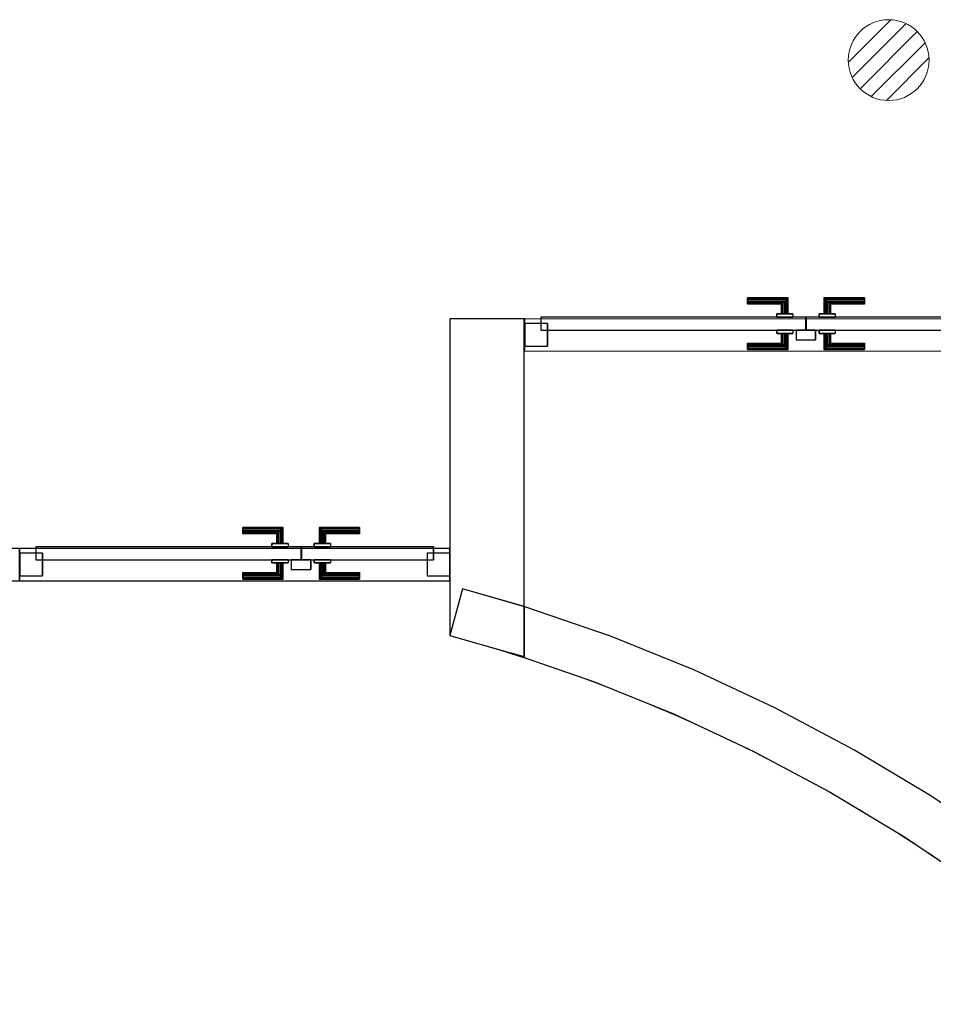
# Model space of a CAD drawing. Header units: metres. Extents: x 397.7 to 427.5, y 12.7 to 28.4.
# Tile 29 of 144: x 406.2 to 409, y 22.1 to 25.2. Entities that reach past the tile are written whole.
import ezdxf

# ---------------------------------------------------------------- set-up
doc = ezdxf.new("R2010")
doc.units = ezdxf.units.M
doc.layers.add('01_CARPINTERIA', color=5, linetype='Continuous', lineweight=25, true_color=0x0000ff)
for name, color, linetype, lineweight in [('A-DETL-GENF-OTLN', 7, 'Continuous', 18), ('A-GENM-____-OTLN', 7, 'Continuous', 18), ('A-WALL-____-MCUT', 7, 'Continuous', 25), ('A-WALL-____-OTLN', 7, 'Continuous', 25)]:
    doc.layers.add(name, color=color, linetype=linetype, lineweight=lineweight)

# ---------------------------------------------------------------- blocks, each defined once
blk = doc.blocks.new('Family - Evans P3-156231-06_TEL_P3')
at = {"layer": 'A-WALL-____-MCUT', "color": 253, "true_color": 0xaaaaaa}
for p, q in [((1.5879, 5.0476), (1.5879, 4.8916)), ((1.5935, 5.046), (1.5879, 5.0476)), ((1.8554, 4.9557), (1.5935, 5.046)), ((2.1122, 4.8518), (1.8554, 4.9557)), ((1.5879, 4.8916), (1.5483, 4.9029)), ((1.5483, 4.9029), (1.8028, 4.8152)), ((2.3632, 4.7346), (2.1122, 4.8518)), ((1.8028, 4.8152), (2.0523, 4.7143)), ((2.6078, 4.6045), (2.3632, 4.7346)), ((2.0523, 4.7143), (2.2962, 4.6004)), ((2.2962, 4.6004), (2.5338, 4.4739)), ((2.8452, 4.4617), (2.6078, 4.6045)), ((2.5338, 4.4739), (2.7645, 4.3352)), ((3.0748, 4.3067), (2.8452, 4.4617)), ((2.7645, 4.3352), (2.9876, 4.1845)), ((3.296, 4.1398), (3.0748, 4.3067)), ((2.9876, 4.1845), (3.2025, 4.0224)), ((3.3279, 4.113), (3.296, 4.1398)), ((3.3279, 3.9171), (3.3279, 4.113)), ((3.2025, 4.0224), (3.3279, 3.9171))]:
    blk.add_line(p, q, dxfattribs=at)
at = {"layer": 'A-WALL-____-OTLN', "color": 253, "true_color": 0xaaaaaa}
for p, q in [((1.3976, 5.1023), (1.358, 4.9576)), ((1.3976, 5.1023), (1.358, 4.9576)), ((1.5935, 5.046), (1.3976, 5.1023)), ((1.5879, 5.0476), (1.3976, 5.1023)), ((1.5879, 5.0476), (1.5879, 4.8916)), ((1.8554, 4.9557), (1.5935, 5.046)), ((1.358, 4.9576), (1.5483, 4.9029)), ((1.358, 4.9576), (1.5483, 4.9029)), ((2.1122, 4.8518), (1.8554, 4.9557)), ((1.5879, 4.8916), (1.5483, 4.9029)), ((1.5483, 4.9029), (1.8028, 4.8152)), ((2.3632, 4.7346), (2.1122, 4.8518)), ((1.8028, 4.8152), (2.0523, 4.7143)), ((2.6078, 4.6045), (2.3632, 4.7346)), ((2.0523, 4.7143), (2.2962, 4.6004)), ((2.2962, 4.6004), (2.5338, 4.4739)), ((2.8452, 4.4617), (2.6078, 4.6045)), ((2.5338, 4.4739), (2.7645, 4.3352)), ((3.0748, 4.3067), (2.8452, 4.4617)), ((2.7645, 4.3352), (2.9876, 4.1845)), ((3.296, 4.1398), (3.0748, 4.3067)), ((2.9876, 4.1845), (3.2025, 4.0224)), ((3.3279, 4.113), (3.296, 4.1398)), ((3.3279, 3.9171), (3.3279, 4.113)), ((3.2025, 4.0224), (3.3279, 3.9171))]:
    blk.add_line(p, q, dxfattribs=at)
at = {"layer": 'A-WALL-____-OTLN', "color": 253, "lineweight": 18, "true_color": 0xaaaaaa}
blk.add_arc((0, 0), 5.1398, 47.9624, 74.6812, dxfattribs=at)
blk = doc.blocks.new('Family - Evans P3-156341-06_TEL_P3')
at = {"layer": 'A-WALL-____-MCUT', "color": 253, "true_color": 0xaaaaaa}
for p, q in [((0.68, 0.1), (0.68, 0)), ((0.9485, 0.1), (0.68, 0.1)), ((0.9485, 0), (0.9485, 0.1)), ((2.69, 0.1), (2.6883, 0.1)), ((2.6883, 0.1), (2.6883, 0)), ((2.69, 0), (2.69, 0.1)), ((0.68, 0), (0.9485, 0)), ((2.6883, 0), (2.69, 0))]:
    blk.add_line(p, q, dxfattribs=at)
at = {"layer": 'A-WALL-____-OTLN', "color": 253, "true_color": 0xaaaaaa}
for p, q in [((0.68, 0.1), (0.68, 0)), ((0.9485, 0.1), (0.68, 0.1)), ((0.9485, 0), (0.9485, 0.1)), ((2.69, 0.1), (2.6883, 0.1)), ((2.6883, 0.1), (2.6883, 0)), ((2.69, 0.1), (2.69, 0)), ((0.68, 0), (0.9485, 0)), ((2.6883, 0), (2.69, 0))]:
    blk.add_line(p, q, dxfattribs=at)
at = {"layer": 'A-WALL-____-OTLN', "color": 253, "lineweight": 18, "true_color": 0xaaaaaa}
blk.add_line((0, 0), (2.82, 0), dxfattribs=at)
blk = doc.blocks.new('Family - Vano porta P3-156343-06_TEL_P3')
at = {"layer": 'A-GENM-____-OTLN', "color": 253, "true_color": 0xaaaaaa}
for p, q in [((407.7387, 24.2295), (407.7387, 24.1295)), ((409.4785, 24.2295), (407.7387, 24.2295)), ((407.7387, 24.2295), (407.7387, 24.1295)), ((407.7387, 24.2295), (409.4785, 24.2295)), ((409.4785, 24.1295), (409.4785, 24.2295)), ((409.4785, 24.2295), (409.4785, 24.1295)), ((407.7387, 24.1295), (409.4785, 24.1295)), ((409.4785, 24.1295), (407.7387, 24.1295))]:
    blk.add_line(p, q, dxfattribs=at)
blk = doc.blocks.new('Family - Evans P3-156390-06_TEL_P3')
at = {"layer": 'A-WALL-____-MCUT', "color": 253, "true_color": 0xaaaaaa}
for p, q in [((0.0661, 0.23), (0, 0)), ((1.0457, 0.23), (0.0661, 0.23)), ((1.0457, 0), (1.0457, 0.23)), ((0, 0), (1.0457, 0))]:
    blk.add_line(p, q, dxfattribs=at)
at = {"layer": 'A-WALL-____-OTLN', "color": 253, "true_color": 0xaaaaaa}
for p, q in [((0.0661, 0.23), (0, 0)), ((1.0457, 0.23), (0.0661, 0.23)), ((1.0457, 0), (1.0457, 0.23)), ((0, 0), (1.0457, 0))]:
    blk.add_line(p, q, dxfattribs=at)
at = {"layer": 'A-WALL-____-OTLN', "color": 253, "lineweight": 18, "true_color": 0xaaaaaa}
blk.add_line((0, 0), (1.0457, 0), dxfattribs=at)
blk = doc.blocks.new('Family - LONDR55-XX_ZZ-ARQ-CAA-M3D-Londres55-156428-06_TEL_P3')
at = {"layer": '01_CARPINTERIA', "color": 161, "true_color": 0xaaaaff}
for p, q in [((0.69, 0.1487), (0.69, 0.15)), ((0.69, 0.15), (0.69, 0.1487)), ((0.815, 0.15), (0.69, 0.15)), ((0.69, 0.145), (0.69, 0.1487)), ((0.69, 0.1487), (0.69, 0.145)), ((0.8137, 0.1487), (0.69, 0.1487)), ((0.8137, 0.1487), (0.69, 0.1487)), ((0.69, 0.14), (0.69, 0.145)), ((0.69, 0.145), (0.69, 0.14)), ((0.81, 0.145), (0.69, 0.145)), ((0.81, 0.145), (0.69, 0.145)), ((0.69, 0.135), (0.69, 0.14)), ((0.69, 0.14), (0.69, 0.135)), ((0.69, 0.14), (0.805, 0.14)), ((0.805, 0.14), (0.69, 0.14)), ((0.69, 0.135), (0.69, 0.1313)), ((0.69, 0.1313), (0.69, 0.135)), ((0.8, 0.135), (0.69, 0.135)), ((0.8, 0.135), (0.69, 0.135)), ((0.69, 0.1313), (0.69, 0.13)), ((0.69, 0.13), (0.69, 0.1313)), ((0.7963, 0.1313), (0.69, 0.1313)), ((0.7963, 0.1313), (0.69, 0.1313)), ((0.795, 0.13), (0.69, 0.13)), ((0.795, 0.13), (0.7963, 0.1313)), ((0.7963, 0.1313), (0.795, 0.13)), ((0.795, 0.1), (0.795, 0.13)), ((0.7963, 0.1313), (0.8, 0.135)), ((0.8, 0.135), (0.7963, 0.1313)), ((0.7963, 0.1), (0.7963, 0.1313)), ((0.7963, 0.1), (0.7963, 0.1313)), ((0.8, 0.135), (0.805, 0.14)), ((0.805, 0.14), (0.8, 0.135)), ((0.8, 0.1), (0.8, 0.135)), ((0.8, 0.1), (0.8, 0.135)), ((0.81, 0.145), (0.805, 0.14)), ((0.805, 0.14), (0.81, 0.145)), ((0.805, 0.14), (0.805, 0.1)), ((0.805, 0.1), (0.805, 0.14)), ((0.8137, 0.1487), (0.81, 0.145)), ((0.81, 0.145), (0.8137, 0.1487)), ((0.81, 0.1), (0.81, 0.145)), ((0.81, 0.1), (0.81, 0.145)), ((0.815, 0.15), (0.8137, 0.1487)), ((0.8137, 0.1487), (0.815, 0.15)), ((0.8137, 0.1), (0.8137, 0.1487)), ((0.8137, 0.1), (0.8137, 0.1487)), ((0.815, 0.1), (0.815, 0.15)), ((0.9273, 0.1487), (0.926, 0.15)), ((0.926, 0.15), (0.926, 0.1)), ((0.926, 0.15), (0.9273, 0.1487)), ((1.051, 0.15), (0.926, 0.15)), ((0.931, 0.145), (0.9273, 0.1487)), ((0.9273, 0.1487), (0.9273, 0.1)), ((0.9273, 0.1487), (0.9273, 0.1)), ((0.9273, 0.1487), (0.931, 0.145)), ((1.051, 0.1487), (0.9273, 0.1487)), ((1.051, 0.1487), (0.9273, 0.1487)), ((0.936, 0.14), (0.931, 0.145)), ((0.931, 0.145), (0.931, 0.1)), ((0.931, 0.145), (0.931, 0.1)), ((0.931, 0.145), (0.936, 0.14)), ((1.051, 0.145), (0.931, 0.145)), ((1.051, 0.145), (0.931, 0.145)), ((0.936, 0.1), (0.936, 0.14)), ((0.936, 0.14), (0.936, 0.1)), ((0.936, 0.14), (0.941, 0.135)), ((0.941, 0.135), (0.936, 0.14)), ((0.936, 0.14), (1.051, 0.14)), ((1.051, 0.14), (0.936, 0.14)), ((0.941, 0.135), (0.941, 0.1)), ((0.941, 0.135), (0.9447, 0.1313)), ((0.9447, 0.1313), (0.941, 0.135)), ((0.941, 0.135), (0.941, 0.1)), ((1.051, 0.135), (0.941, 0.135)), ((1.051, 0.135), (0.941, 0.135)), ((0.9447, 0.1313), (0.9447, 0.1)), ((0.9447, 0.1313), (0.946, 0.13)), ((0.946, 0.13), (0.9447, 0.1313)), ((0.9447, 0.1313), (0.9447, 0.1)), ((1.051, 0.1313), (0.9447, 0.1313)), ((1.051, 0.1313), (0.9447, 0.1313)), ((0.946, 0.13), (0.946, 0.1)), ((1.051, 0.13), (0.946, 0.13)), ((1.051, 0.1487), (1.051, 0.15)), ((1.051, 0.15), (1.051, 0.1487)), ((1.051, 0.145), (1.051, 0.1487)), ((1.051, 0.1487), (1.051, 0.145)), ((1.051, 0.145), (1.051, 0.14)), ((1.051, 0.14), (1.051, 0.145)), ((1.051, 0.14), (1.051, 0.135)), ((1.051, 0.135), (1.051, 0.14)), ((1.051, 0.135), (1.051, 0.1313)), ((1.051, 0.1313), (1.051, 0.135)), ((1.051, 0.1313), (1.051, 0.13)), ((1.051, 0.13), (1.051, 0.1313)), ((0.83, 0.1), (0.78, 0.1)), ((0.78, 0.1), (0.83, 0.1)), ((0.78, 0.1), (0.78, 0.09)), ((0.78, 0.09), (0.78, 0.1)), ((0.7963, 0.1), (0.795, 0.1)), ((0.795, 0.1), (0.7963, 0.1)), ((0.8, 0.1), (0.7963, 0.1)), ((0.7963, 0.1), (0.8, 0.1)), ((0.805, 0.1), (0.8, 0.1)), ((0.8, 0.1), (0.805, 0.1)), ((0.81, 0.1), (0.805, 0.1)), ((0.805, 0.1), (0.81, 0.1)), ((0.81, 0.1), (0.8137, 0.1)), ((0.8137, 0.1), (0.81, 0.1)), ((0.8137, 0.1), (0.815, 0.1)), ((0.815, 0.1), (0.8137, 0.1)), ((0.83, 0.1), (0.83, 0.09)), ((0.83, 0.1), (0.83, 0.09)), ((0.961, 0.1), (0.911, 0.1)), ((0.911, 0.1), (0.961, 0.1)), ((0.911, 0.1), (0.911, 0.09)), ((0.911, 0.09), (0.911, 0.1)), ((0.9273, 0.1), (0.926, 0.1)), ((0.926, 0.1), (0.9273, 0.1)), ((0.931, 0.1), (0.9273, 0.1)), ((0.9273, 0.1), (0.931, 0.1)), ((0.936, 0.1), (0.931, 0.1)), ((0.931, 0.1), (0.936, 0.1)), ((0.941, 0.1), (0.936, 0.1)), ((0.936, 0.1), (0.941, 0.1)), ((0.941, 0.1), (0.9447, 0.1)), ((0.9447, 0.1), (0.941, 0.1)), ((0.9447, 0.1), (0.946, 0.1)), ((0.946, 0.1), (0.9447, 0.1)), ((0.961, 0.1), (0.961, 0.09)), ((0.961, 0.1), (0.961, 0.09)), ((0.07, 0.07), (0, 0.07)), ((0, 0.07), (0, 0)), ((0.07, 0.07), (0, 0.07)), ((0, 0.07), (0, 0)), ((0.87, 0.09), (0.05, 0.09)), ((0.05, 0.09), (0.05, 0.05)), ((0.87, 0.09), (0.05, 0.09)), ((0.05, 0.09), (0.05, 0.05)), ((0.07, 0), (0.07, 0.07)), ((0.07, 0.07), (0.07, 0)), ((0.83, 0.09), (0.78, 0.09)), ((0.78, 0.09), (0.83, 0.09)), ((0.87, 0.05), (0.87, 0.09)), ((0.87, 0.09), (0.87, 0.05)), ((1.28, 0.09), (0.871, 0.09)), ((0.871, 0.09), (0.871, 0.05)), ((1.28, 0.09), (0.871, 0.09)), ((0.871, 0.09), (0.871, 0.05)), ((0.961, 0.09), (0.911, 0.09)), ((0.911, 0.09), (0.961, 0.09)), ((1.33, 0.07), (1.26, 0.07)), ((1.26, 0.07), (1.26, 0)), ((1.33, 0.07), (1.26, 0.07)), ((1.26, 0.07), (1.26, 0)), ((1.28, 0.05), (1.28, 0.09)), ((1.28, 0.09), (1.28, 0.05)), ((1.33, 0), (1.33, 0.07)), ((1.33, 0.07), (1.33, 0)), ((0.05, 0.05), (0.87, 0.05)), ((0.05, 0.05), (0.87, 0.05)), ((0.78, 0.05), (0.83, 0.05)), ((0.83, 0.05), (0.78, 0.05)), ((0.78, 0.05), (0.78, 0.04)), ((0.78, 0.04), (0.78, 0.05)), ((0.78, 0.04), (0.83, 0.04)), ((0.83, 0.04), (0.78, 0.04)), ((0.7963, 0.04), (0.795, 0.04)), ((0.795, 0.04), (0.7963, 0.04)), ((0.795, 0.01), (0.795, 0.04)), ((0.8, 0.04), (0.7963, 0.04)), ((0.7963, 0.04), (0.8, 0.04)), ((0.7963, 0.0087), (0.7963, 0.04)), ((0.7963, 0.0087), (0.7963, 0.04)), ((0.8, 0.04), (0.805, 0.04)), ((0.805, 0.04), (0.8, 0.04)), ((0.8, 0.005), (0.8, 0.04)), ((0.8, 0.005), (0.8, 0.04)), ((0.805, 0.04), (0.81, 0.04)), ((0.81, 0.04), (0.805, 0.04)), ((0.805, 0.04), (0.805, 0)), ((0.805, 0), (0.805, 0.04)), ((0.81, 0.04), (0.8137, 0.04)), ((0.8137, 0.04), (0.81, 0.04)), ((0.81, -0.005), (0.81, 0.04)), ((0.81, -0.005), (0.81, 0.04)), ((0.8137, 0.04), (0.815, 0.04)), ((0.815, 0.04), (0.8137, 0.04)), ((0.8137, -0.0087), (0.8137, 0.04)), ((0.8137, -0.0087), (0.8137, 0.04)), ((0.815, -0.01), (0.815, 0.04)), ((0.83, 0.05), (0.83, 0.04)), ((0.83, 0.05), (0.83, 0.04)), ((0.9, 0.05), (0.84, 0.05)), ((0.84, 0.05), (0.84, 0.02)), ((0.9, 0.05), (0.84, 0.05)), ((0.84, 0.05), (0.84, 0.02)), ((0.871, 0.05), (1.28, 0.05)), ((0.871, 0.05), (1.28, 0.05)), ((0.9, 0.02), (0.9, 0.05)), ((0.9, 0.05), (0.9, 0.02)), ((0.911, 0.05), (0.961, 0.05)), ((0.961, 0.05), (0.911, 0.05)), ((0.911, 0.05), (0.911, 0.04)), ((0.911, 0.04), (0.911, 0.05)), ((0.911, 0.04), (0.961, 0.04)), ((0.961, 0.04), (0.911, 0.04)), ((0.9273, 0.04), (0.926, 0.04)), ((0.926, 0.04), (0.9273, 0.04)), ((0.926, 0.04), (0.926, -0.01)), ((0.931, 0.04), (0.9273, 0.04)), ((0.9273, 0.04), (0.931, 0.04)), ((0.9273, 0.04), (0.9273, -0.0087)), ((0.9273, 0.04), (0.9273, -0.0087)), ((0.931, 0.04), (0.936, 0.04)), ((0.936, 0.04), (0.931, 0.04)), ((0.931, 0.04), (0.931, -0.005)), ((0.931, 0.04), (0.931, -0.005)), ((0.936, 0.04), (0.941, 0.04)), ((0.941, 0.04), (0.936, 0.04)), ((0.936, 0), (0.936, 0.04)), ((0.936, 0.04), (0.936, 0)), ((0.941, 0.04), (0.9447, 0.04)), ((0.9447, 0.04), (0.941, 0.04)), ((0.941, 0.04), (0.941, 0.005)), ((0.941, 0.04), (0.941, 0.005)), ((0.9447, 0.04), (0.946, 0.04)), ((0.946, 0.04), (0.9447, 0.04)), ((0.9447, 0.04), (0.9447, 0.0087)), ((0.9447, 0.04), (0.9447, 0.0087)), ((0.946, 0.04), (0.946, 0.01)), ((0.961, 0.05), (0.961, 0.04)), ((0.961, 0.05), (0.961, 0.04)), ((0, 0), (0.07, 0)), ((0, 0), (0.07, 0)), ((0.69, 0.0087), (0.69, 0.01)), ((0.69, 0.01), (0.69, 0.0087)), ((0.69, 0.01), (0.795, 0.01)), ((0.69, 0.005), (0.69, 0.0087)), ((0.69, 0.0087), (0.69, 0.005)), ((0.69, 0.0087), (0.7963, 0.0087)), ((0.69, 0.0087), (0.7963, 0.0087)), ((0.69, 0), (0.69, 0.005)), ((0.69, 0.005), (0.69, 0)), ((0.69, 0.005), (0.8, 0.005)), ((0.69, 0.005), (0.8, 0.005)), ((0.69, -0.005), (0.69, 0)), ((0.805, 0), (0.69, 0)), ((0.69, 0), (0.805, 0)), ((0.7963, 0.0087), (0.795, 0.01)), ((0.795, 0.01), (0.7963, 0.0087)), ((0.8, 0.005), (0.7963, 0.0087)), ((0.7963, 0.0087), (0.8, 0.005)), ((0.805, 0), (0.8, 0.005)), ((0.8, 0.005), (0.805, 0)), ((0.84, 0.02), (0.9, 0.02)), ((0.84, 0.02), (0.9, 0.02)), ((0.936, 0), (0.931, -0.005)), ((0.941, 0.005), (0.936, 0)), ((0.936, 0), (0.941, 0.005)), ((1.051, 0), (0.936, 0)), ((0.936, 0), (1.051, 0)), ((0.9447, 0.0087), (0.941, 0.005)), ((0.941, 0.005), (0.9447, 0.0087)), ((0.941, 0.005), (1.051, 0.005)), ((0.941, 0.005), (1.051, 0.005)), ((0.946, 0.01), (0.9447, 0.0087)), ((0.9447, 0.0087), (0.946, 0.01)), ((0.9447, 0.0087), (1.051, 0.0087)), ((0.9447, 0.0087), (1.051, 0.0087)), ((0.946, 0.01), (1.051, 0.01)), ((1.051, 0.0087), (1.051, 0.01)), ((1.051, 0.01), (1.051, 0.0087)), ((1.051, 0.005), (1.051, 0.0087)), ((1.051, 0.0087), (1.051, 0.005)), ((1.051, 0.005), (1.051, 0)), ((1.051, 0), (1.051, 0.005)), ((1.051, 0), (1.051, -0.005)), ((1.051, -0.005), (1.051, 0)), ((1.26, 0), (1.33, 0)), ((1.26, 0), (1.33, 0)), ((0.69, 0), (0.69, -0.005)), ((0.69, -0.005), (0.69, -0.0087)), ((0.69, -0.0087), (0.69, -0.005)), ((0.69, -0.005), (0.81, -0.005)), ((0.69, -0.005), (0.81, -0.005)), ((0.69, -0.0087), (0.69, -0.01)), ((0.69, -0.01), (0.69, -0.0087)), ((0.69, -0.0087), (0.8137, -0.0087)), ((0.69, -0.0087), (0.8137, -0.0087)), ((0.69, -0.01), (0.815, -0.01)), ((0.805, 0), (0.81, -0.005)), ((0.81, -0.005), (0.805, 0)), ((0.81, -0.005), (0.8137, -0.0087)), ((0.8137, -0.0087), (0.81, -0.005)), ((0.8137, -0.0087), (0.815, -0.01)), ((0.815, -0.01), (0.8137, -0.0087)), ((0.926, -0.01), (0.9273, -0.0087)), ((0.9273, -0.0087), (0.926, -0.01)), ((0.926, -0.01), (1.051, -0.01)), ((0.9273, -0.0087), (0.931, -0.005)), ((0.931, -0.005), (0.9273, -0.0087)), ((0.9273, -0.0087), (1.051, -0.0087)), ((0.9273, -0.0087), (1.051, -0.0087)), ((0.931, -0.005), (0.936, 0)), ((0.931, -0.005), (1.051, -0.005)), ((0.931, -0.005), (1.051, -0.005)), ((1.051, -0.005), (1.051, -0.0087)), ((1.051, -0.0087), (1.051, -0.005)), ((1.051, -0.0087), (1.051, -0.01)), ((1.051, -0.01), (1.051, -0.0087))]:
    blk.add_line(p, q, dxfattribs=at)
blk = doc.blocks.new('Family - Porta P3-156429-06_TEL_P3')
blk.add_blockref('Family - LONDR55-XX_ZZ-ARQ-CAA-M3D-Londres55-156428-06_TEL_P3', (0, 0))
blk = doc.blocks.new('Family - LONDR55-XX_ZZ-ARQ-CAA-M3D-Londres55-156519-06_TEL_P3')
at = {"layer": '01_CARPINTERIA', "color": 161, "true_color": 0xaaaaff}
for p, q in [((0.6894, 0.1487), (0.6894, 0.15)), ((0.6894, 0.15), (0.6894, 0.1487)), ((0.8144, 0.15), (0.6894, 0.15)), ((0.6894, 0.145), (0.6894, 0.1487)), ((0.6894, 0.1487), (0.6894, 0.145)), ((0.8131, 0.1487), (0.6894, 0.1487)), ((0.8131, 0.1487), (0.6894, 0.1487)), ((0.6894, 0.14), (0.6894, 0.145)), ((0.6894, 0.145), (0.6894, 0.14)), ((0.8094, 0.145), (0.6894, 0.145)), ((0.8094, 0.145), (0.6894, 0.145)), ((0.6894, 0.135), (0.6894, 0.14)), ((0.6894, 0.14), (0.6894, 0.135)), ((0.6894, 0.14), (0.8044, 0.14)), ((0.8044, 0.14), (0.6894, 0.14)), ((0.6894, 0.135), (0.6894, 0.1313)), ((0.6894, 0.1313), (0.6894, 0.135)), ((0.7994, 0.135), (0.6894, 0.135)), ((0.7994, 0.135), (0.6894, 0.135)), ((0.6894, 0.1313), (0.6894, 0.13)), ((0.6894, 0.13), (0.6894, 0.1313)), ((0.7958, 0.1313), (0.6894, 0.1313)), ((0.7958, 0.1313), (0.6894, 0.1313)), ((0.7944, 0.13), (0.6894, 0.13)), ((0.7944, 0.13), (0.7958, 0.1313)), ((0.7958, 0.1313), (0.7944, 0.13)), ((0.7944, 0.1), (0.7944, 0.13)), ((0.7958, 0.1313), (0.7994, 0.135)), ((0.7994, 0.135), (0.7958, 0.1313)), ((0.7958, 0.1), (0.7958, 0.1313)), ((0.7958, 0.1), (0.7958, 0.1313)), ((0.7994, 0.135), (0.8044, 0.14)), ((0.8044, 0.14), (0.7994, 0.135)), ((0.7994, 0.1), (0.7994, 0.135)), ((0.7994, 0.1), (0.7994, 0.135)), ((0.8094, 0.145), (0.8044, 0.14)), ((0.8044, 0.14), (0.8094, 0.145)), ((0.8044, 0.14), (0.8044, 0.1)), ((0.8044, 0.1), (0.8044, 0.14)), ((0.8131, 0.1487), (0.8094, 0.145)), ((0.8094, 0.145), (0.8131, 0.1487)), ((0.8094, 0.1), (0.8094, 0.145)), ((0.8094, 0.1), (0.8094, 0.145)), ((0.8144, 0.15), (0.8131, 0.1487)), ((0.8131, 0.1487), (0.8144, 0.15)), ((0.8131, 0.1), (0.8131, 0.1487)), ((0.8131, 0.1), (0.8131, 0.1487)), ((0.8144, 0.1), (0.8144, 0.15)), ((0.9268, 0.1487), (0.9254, 0.15)), ((0.9254, 0.15), (0.9254, 0.1)), ((0.9254, 0.15), (0.9268, 0.1487)), ((1.0504, 0.15), (0.9254, 0.15)), ((0.9304, 0.145), (0.9268, 0.1487)), ((0.9268, 0.1487), (0.9268, 0.1)), ((0.9268, 0.1487), (0.9268, 0.1)), ((0.9268, 0.1487), (0.9304, 0.145)), ((1.0504, 0.1487), (0.9268, 0.1487)), ((1.0504, 0.1487), (0.9268, 0.1487)), ((0.9354, 0.14), (0.9304, 0.145)), ((0.9304, 0.145), (0.9304, 0.1)), ((0.9304, 0.145), (0.9304, 0.1)), ((0.9304, 0.145), (0.9354, 0.14)), ((1.0504, 0.145), (0.9304, 0.145)), ((1.0504, 0.145), (0.9304, 0.145)), ((0.9354, 0.1), (0.9354, 0.14)), ((0.9354, 0.14), (0.9354, 0.1)), ((0.9354, 0.14), (0.9404, 0.135)), ((0.9404, 0.135), (0.9354, 0.14)), ((0.9354, 0.14), (1.0504, 0.14)), ((1.0504, 0.14), (0.9354, 0.14)), ((0.9404, 0.135), (0.9404, 0.1)), ((0.9404, 0.135), (0.9441, 0.1313)), ((0.9441, 0.1313), (0.9404, 0.135)), ((0.9404, 0.135), (0.9404, 0.1)), ((1.0504, 0.135), (0.9404, 0.135)), ((1.0504, 0.135), (0.9404, 0.135)), ((0.9441, 0.1313), (0.9441, 0.1)), ((0.9441, 0.1313), (0.9454, 0.13)), ((0.9454, 0.13), (0.9441, 0.1313)), ((0.9441, 0.1313), (0.9441, 0.1)), ((1.0504, 0.1313), (0.9441, 0.1313)), ((1.0504, 0.1313), (0.9441, 0.1313)), ((0.9454, 0.13), (0.9454, 0.1)), ((1.0504, 0.13), (0.9454, 0.13)), ((1.0504, 0.1487), (1.0504, 0.15)), ((1.0504, 0.15), (1.0504, 0.1487)), ((1.0504, 0.145), (1.0504, 0.1487)), ((1.0504, 0.1487), (1.0504, 0.145)), ((1.0504, 0.145), (1.0504, 0.14)), ((1.0504, 0.14), (1.0504, 0.145)), ((1.0504, 0.14), (1.0504, 0.135)), ((1.0504, 0.135), (1.0504, 0.14)), ((1.0504, 0.135), (1.0504, 0.1313)), ((1.0504, 0.1313), (1.0504, 0.135)), ((1.0504, 0.1313), (1.0504, 0.13)), ((1.0504, 0.13), (1.0504, 0.1313)), ((0.8294, 0.1), (0.7794, 0.1)), ((0.7794, 0.1), (0.8294, 0.1)), ((0.7794, 0.1), (0.7794, 0.09)), ((0.7794, 0.09), (0.7794, 0.1)), ((0.7958, 0.1), (0.7944, 0.1)), ((0.7944, 0.1), (0.7958, 0.1)), ((0.7994, 0.1), (0.7958, 0.1)), ((0.7958, 0.1), (0.7994, 0.1)), ((0.8044, 0.1), (0.7994, 0.1)), ((0.7994, 0.1), (0.8044, 0.1)), ((0.8094, 0.1), (0.8044, 0.1)), ((0.8044, 0.1), (0.8094, 0.1)), ((0.8094, 0.1), (0.8131, 0.1)), ((0.8131, 0.1), (0.8094, 0.1)), ((0.8131, 0.1), (0.8144, 0.1)), ((0.8144, 0.1), (0.8131, 0.1)), ((0.8294, 0.1), (0.8294, 0.09)), ((0.8294, 0.1), (0.8294, 0.09)), ((0.9604, 0.1), (0.9104, 0.1)), ((0.9104, 0.1), (0.9604, 0.1)), ((0.9104, 0.1), (0.9104, 0.09)), ((0.9104, 0.09), (0.9104, 0.1)), ((0.9268, 0.1), (0.9254, 0.1)), ((0.9254, 0.1), (0.9268, 0.1)), ((0.9304, 0.1), (0.9268, 0.1)), ((0.9268, 0.1), (0.9304, 0.1)), ((0.9354, 0.1), (0.9304, 0.1)), ((0.9304, 0.1), (0.9354, 0.1)), ((0.9404, 0.1), (0.9354, 0.1)), ((0.9354, 0.1), (0.9404, 0.1)), ((0.9404, 0.1), (0.9441, 0.1)), ((0.9441, 0.1), (0.9404, 0.1)), ((0.9441, 0.1), (0.9454, 0.1)), ((0.9454, 0.1), (0.9441, 0.1)), ((0.9604, 0.1), (0.9604, 0.09)), ((0.9604, 0.1), (0.9604, 0.09)), ((0.07, 0.07), (0, 0.07)), ((0, 0.07), (0, 0)), ((0.07, 0.07), (0, 0.07)), ((0, 0.07), (0, 0)), ((0.8694, 0.09), (0.05, 0.09)), ((0.05, 0.09), (0.05, 0.05)), ((0.8694, 0.09), (0.05, 0.09)), ((0.05, 0.09), (0.05, 0.05)), ((0.07, 0), (0.07, 0.07)), ((0.07, 0.07), (0.07, 0)), ((0.8294, 0.09), (0.7794, 0.09)), ((0.7794, 0.09), (0.8294, 0.09)), ((0.8694, 0.05), (0.8694, 0.09)), ((0.8694, 0.09), (0.8694, 0.05)), ((1.6898, 0.09), (0.8704, 0.09)), ((0.8704, 0.09), (0.8704, 0.05)), ((1.6898, 0.09), (0.8704, 0.09)), ((0.8704, 0.09), (0.8704, 0.05)), ((0.9604, 0.09), (0.9104, 0.09)), ((0.9104, 0.09), (0.9604, 0.09)), ((1.7398, 0.07), (1.6698, 0.07)), ((1.6698, 0.07), (1.6698, 0)), ((1.7398, 0.07), (1.6698, 0.07)), ((1.6698, 0.07), (1.6698, 0)), ((1.6898, 0.05), (1.6898, 0.09)), ((1.6898, 0.09), (1.6898, 0.05)), ((1.7398, 0), (1.7398, 0.07)), ((1.7398, 0.07), (1.7398, 0)), ((0.05, 0.05), (0.8694, 0.05)), ((0.05, 0.05), (0.8694, 0.05)), ((0.7794, 0.05), (0.8294, 0.05)), ((0.8294, 0.05), (0.7794, 0.05)), ((0.7794, 0.05), (0.7794, 0.04)), ((0.7794, 0.04), (0.7794, 0.05)), ((0.7794, 0.04), (0.8294, 0.04)), ((0.8294, 0.04), (0.7794, 0.04)), ((0.7958, 0.04), (0.7944, 0.04)), ((0.7944, 0.04), (0.7958, 0.04)), ((0.7944, 0.01), (0.7944, 0.04)), ((0.7994, 0.04), (0.7958, 0.04)), ((0.7958, 0.04), (0.7994, 0.04)), ((0.7958, 0.0087), (0.7958, 0.04)), ((0.7958, 0.0087), (0.7958, 0.04)), ((0.7994, 0.04), (0.8044, 0.04)), ((0.8044, 0.04), (0.7994, 0.04)), ((0.7994, 0.005), (0.7994, 0.04)), ((0.7994, 0.005), (0.7994, 0.04)), ((0.8044, 0.04), (0.8094, 0.04)), ((0.8094, 0.04), (0.8044, 0.04)), ((0.8044, 0.04), (0.8044, 0)), ((0.8044, 0), (0.8044, 0.04)), ((0.8094, 0.04), (0.8131, 0.04)), ((0.8131, 0.04), (0.8094, 0.04)), ((0.8094, -0.005), (0.8094, 0.04)), ((0.8094, -0.005), (0.8094, 0.04)), ((0.8131, 0.04), (0.8144, 0.04)), ((0.8144, 0.04), (0.8131, 0.04)), ((0.8131, -0.0087), (0.8131, 0.04)), ((0.8131, -0.0087), (0.8131, 0.04)), ((0.8144, -0.01), (0.8144, 0.04)), ((0.8294, 0.05), (0.8294, 0.04)), ((0.8294, 0.05), (0.8294, 0.04)), ((0.8994, 0.05), (0.8394, 0.05)), ((0.8394, 0.05), (0.8394, 0.02)), ((0.8994, 0.05), (0.8394, 0.05)), ((0.8394, 0.05), (0.8394, 0.02)), ((0.8704, 0.05), (1.6898, 0.05)), ((0.8704, 0.05), (1.6898, 0.05)), ((0.8994, 0.02), (0.8994, 0.05)), ((0.8994, 0.05), (0.8994, 0.02)), ((0.9104, 0.05), (0.9604, 0.05)), ((0.9604, 0.05), (0.9104, 0.05)), ((0.9104, 0.05), (0.9104, 0.04)), ((0.9104, 0.04), (0.9104, 0.05)), ((0.9104, 0.04), (0.9604, 0.04)), ((0.9604, 0.04), (0.9104, 0.04)), ((0.9268, 0.04), (0.9254, 0.04)), ((0.9254, 0.04), (0.9268, 0.04)), ((0.9254, 0.04), (0.9254, -0.01)), ((0.9304, 0.04), (0.9268, 0.04)), ((0.9268, 0.04), (0.9304, 0.04)), ((0.9268, 0.04), (0.9268, -0.0087)), ((0.9268, 0.04), (0.9268, -0.0087)), ((0.9304, 0.04), (0.9354, 0.04)), ((0.9354, 0.04), (0.9304, 0.04)), ((0.9304, 0.04), (0.9304, -0.005)), ((0.9304, 0.04), (0.9304, -0.005)), ((0.9354, 0.04), (0.9404, 0.04)), ((0.9404, 0.04), (0.9354, 0.04)), ((0.9354, 0), (0.9354, 0.04)), ((0.9354, 0.04), (0.9354, 0)), ((0.9404, 0.04), (0.9441, 0.04)), ((0.9441, 0.04), (0.9404, 0.04)), ((0.9404, 0.04), (0.9404, 0.005)), ((0.9404, 0.04), (0.9404, 0.005)), ((0.9441, 0.04), (0.9454, 0.04)), ((0.9454, 0.04), (0.9441, 0.04)), ((0.9441, 0.04), (0.9441, 0.0087)), ((0.9441, 0.04), (0.9441, 0.0087)), ((0.9454, 0.04), (0.9454, 0.01)), ((0.9604, 0.05), (0.9604, 0.04)), ((0.9604, 0.05), (0.9604, 0.04)), ((0, 0), (0.07, 0)), ((0, 0), (0.07, 0)), ((0.6894, 0.0087), (0.6894, 0.01)), ((0.6894, 0.01), (0.6894, 0.0087)), ((0.6894, 0.01), (0.7944, 0.01)), ((0.6894, 0.005), (0.6894, 0.0087)), ((0.6894, 0.0087), (0.6894, 0.005)), ((0.6894, 0.0087), (0.7958, 0.0087)), ((0.6894, 0.0087), (0.7958, 0.0087)), ((0.6894, 0), (0.6894, 0.005)), ((0.6894, 0.005), (0.6894, 0)), ((0.6894, 0.005), (0.7994, 0.005)), ((0.6894, 0.005), (0.7994, 0.005)), ((0.6894, -0.005), (0.6894, 0)), ((0.8044, 0), (0.6894, 0)), ((0.6894, 0), (0.8044, 0)), ((0.7958, 0.0087), (0.7944, 0.01)), ((0.7944, 0.01), (0.7958, 0.0087)), ((0.7994, 0.005), (0.7958, 0.0087)), ((0.7958, 0.0087), (0.7994, 0.005)), ((0.8044, 0), (0.7994, 0.005)), ((0.7994, 0.005), (0.8044, 0)), ((0.8394, 0.02), (0.8994, 0.02)), ((0.8394, 0.02), (0.8994, 0.02)), ((0.9304, -0.005), (0.9354, 0)), ((0.9354, 0), (0.9304, -0.005)), ((0.9404, 0.005), (0.9354, 0)), ((0.9354, 0), (0.9404, 0.005)), ((1.0504, 0), (0.9354, 0)), ((0.9354, 0), (1.0504, 0)), ((0.9441, 0.0087), (0.9404, 0.005)), ((0.9404, 0.005), (0.9441, 0.0087)), ((0.9404, 0.005), (1.0504, 0.005)), ((0.9404, 0.005), (1.0504, 0.005)), ((0.9454, 0.01), (0.9441, 0.0087)), ((0.9441, 0.0087), (0.9454, 0.01)), ((0.9441, 0.0087), (1.0504, 0.0087)), ((0.9441, 0.0087), (1.0504, 0.0087)), ((0.9454, 0.01), (1.0504, 0.01)), ((1.0504, 0.0087), (1.0504, 0.01)), ((1.0504, 0.01), (1.0504, 0.0087)), ((1.0504, 0.005), (1.0504, 0.0087)), ((1.0504, 0.0087), (1.0504, 0.005)), ((1.0504, 0.005), (1.0504, 0)), ((1.0504, 0), (1.0504, 0.005)), ((1.0504, 0), (1.0504, -0.005)), ((1.0504, -0.005), (1.0504, 0)), ((1.6698, 0), (1.7398, 0)), ((1.6698, 0), (1.7398, 0)), ((0.6894, 0), (0.6894, -0.005)), ((0.6894, -0.005), (0.6894, -0.0087)), ((0.6894, -0.0087), (0.6894, -0.005)), ((0.6894, -0.005), (0.8094, -0.005)), ((0.6894, -0.005), (0.8094, -0.005)), ((0.6894, -0.0087), (0.6894, -0.01)), ((0.6894, -0.01), (0.6894, -0.0087)), ((0.6894, -0.0087), (0.8131, -0.0087)), ((0.6894, -0.0087), (0.8131, -0.0087)), ((0.6894, -0.01), (0.8144, -0.01)), ((0.8044, 0), (0.8094, -0.005)), ((0.8094, -0.005), (0.8044, 0)), ((0.8094, -0.005), (0.8131, -0.0087)), ((0.8131, -0.0087), (0.8094, -0.005)), ((0.8131, -0.0087), (0.8144, -0.01)), ((0.8144, -0.01), (0.8131, -0.0087)), ((0.9254, -0.01), (0.9268, -0.0087)), ((0.9268, -0.0087), (0.9254, -0.01)), ((0.9254, -0.01), (1.0504, -0.01)), ((0.9268, -0.0087), (0.9304, -0.005)), ((0.9304, -0.005), (0.9268, -0.0087)), ((0.9268, -0.0087), (1.0504, -0.0087)), ((0.9268, -0.0087), (1.0504, -0.0087)), ((0.9304, -0.005), (1.0504, -0.005)), ((0.9304, -0.005), (1.0504, -0.005)), ((1.0504, -0.005), (1.0504, -0.0087)), ((1.0504, -0.0087), (1.0504, -0.005)), ((1.0504, -0.0087), (1.0504, -0.01)), ((1.0504, -0.01), (1.0504, -0.0087))]:
    blk.add_line(p, q, dxfattribs=at)
blk = doc.blocks.new('Family - Porta P3-156520-06_TEL_P3')
blk.add_blockref('Family - LONDR55-XX_ZZ-ARQ-CAA-M3D-Londres55-156519-06_TEL_P3', (0, 0))
blk = doc.blocks.new('Family - Evans P3-156740-06_TEL_P3')
at = {"layer": 'A-WALL-____-MCUT', "color": 253, "true_color": 0xaaaaaa}
for p, q in [((1.8359, 0.1), (0, 0.1)), ((0, 0.1), (0, 0)), ((1.8359, 0), (1.8359, 0.1)), ((0, 0), (1.8359, 0))]:
    blk.add_line(p, q, dxfattribs=at)
at = {"layer": 'A-WALL-____-OTLN', "color": 253, "true_color": 0xaaaaaa}
for p, q in [((3.1659, 0.1), (0, 0.1)), ((0, 0.1), (0, 0)), ((1.8359, 0), (1.8359, 0.1)), ((3.1659, 0.1), (1.8359, 0.1)), ((3.1659, 0), (3.1659, 0.1)), ((3.1659, 0), (3.1659, 0.1)), ((0, 0), (3.1659, 0)), ((1.8359, 0), (3.1659, 0))]:
    blk.add_line(p, q, dxfattribs=at)
at = {"layer": 'A-WALL-____-OTLN', "color": 253, "lineweight": 18, "true_color": 0xaaaaaa}
blk.add_line((0.0759, 0), (3.1659, 0), dxfattribs=at)
blk = doc.blocks.new('Family - Vano porta P3-156742-06_TEL_P3')
at = {"layer": 'A-GENM-____-OTLN', "color": 253, "true_color": 0xaaaaaa}
for p, q in [((406.177, 23.5195), (406.177, 23.4195)), ((407.507, 23.5195), (406.177, 23.5195)), ((406.177, 23.5195), (406.177, 23.4195)), ((406.177, 23.5195), (407.507, 23.5195)), ((407.507, 23.4195), (407.507, 23.5195)), ((407.507, 23.5195), (407.507, 23.4195)), ((406.177, 23.4195), (407.507, 23.4195)), ((407.507, 23.4195), (406.177, 23.4195))]:
    blk.add_line(p, q, dxfattribs=at)
blk = doc.blocks.new('LONDR55-XX_ZZ-ARQ-CAA-M3D-Londres55_ifc-1-06_TEL_P3')
at = {"layer": '01_CARPINTERIA', "color": 253, "lineweight": 18, "true_color": 0xaaaaaa}
for name, p in [('Family - Porta P3-156520-06_TEL_P3', (407.7387, 24.1445)), ('Family - Porta P3-156429-06_TEL_P3', (406.177, 23.4345))]:
    blk.add_blockref(name, p, dxfattribs=at)
at = {"layer": 'A-GENM-____-OTLN', "color": 253, "lineweight": 18, "true_color": 0xaaaaaa}
for name in ['Family - Vano porta P3-156343-06_TEL_P3', 'Family - Vano porta P3-156742-06_TEL_P3']:
    blk.add_blockref(name, (0, 0), dxfattribs=at)
at = {"layer": 'A-WALL-____-OTLN', "color": 253, "lineweight": 18, "true_color": 0xaaaaaa}
for name, p, rotation in [('Family - Evans P3-156390-06_TEL_P3', (407.737, 23.1838), 90), ('Family - Evans P3-156341-06_TEL_P3', (410.427, 24.2295), 180)]:
    blk.add_blockref(name, p, dxfattribs=dict(at, rotation=rotation))
for name, p in [('Family - Evans P3-156740-06_TEL_P3', (404.341, 23.4195)), ('Family - Evans P3-156231-06_TEL_P3', (406.1491, 18.2922))]:
    blk.add_blockref(name, p, dxfattribs=at)
blk = doc.blocks.new('ZYR_08_04 Altaveu Sostre Encastat - Altaveu Encastat 01-911395-06_TEL_P3')
at = {"layer": 'A-DETL-GENF-OTLN', "color": 6, "true_color": 0xff00ff}
for p, q in [((-0.1248, -0.007), (0.007, 0.1248)), ((-0.1128, -0.0539), (0.0539, 0.1128)), ((-0.0884, -0.0884), (0.0884, 0.0884)), ((-0.0539, -0.1128), (0.1128, 0.0539)), ((-0.007, -0.1248), (0.1248, 0.007))]:
    blk.add_line(p, q, dxfattribs=at)
blk.add_circle((0, 0), 0.125, dxfattribs=at)

msp = doc.modelspace()

# ---------------------------------------------------------------- block references
at = {"lineweight": 5}
msp.add_blockref('LONDR55-XX_ZZ-ARQ-CAA-M3D-Londres55_ifc-1-06_TEL_P3', (0, 0), dxfattribs=at)
at = {"layer": 'A-DETL-GENF-OTLN', "color": 6, "true_color": 0xff00ff}
msp.add_blockref('ZYR_08_04 Altaveu Sostre Encastat - Altaveu Encastat 01-911395-06_TEL_P3', (408.8641, 25.0295), dxfattribs=at)

doc.saveas('drawing.dxf')
